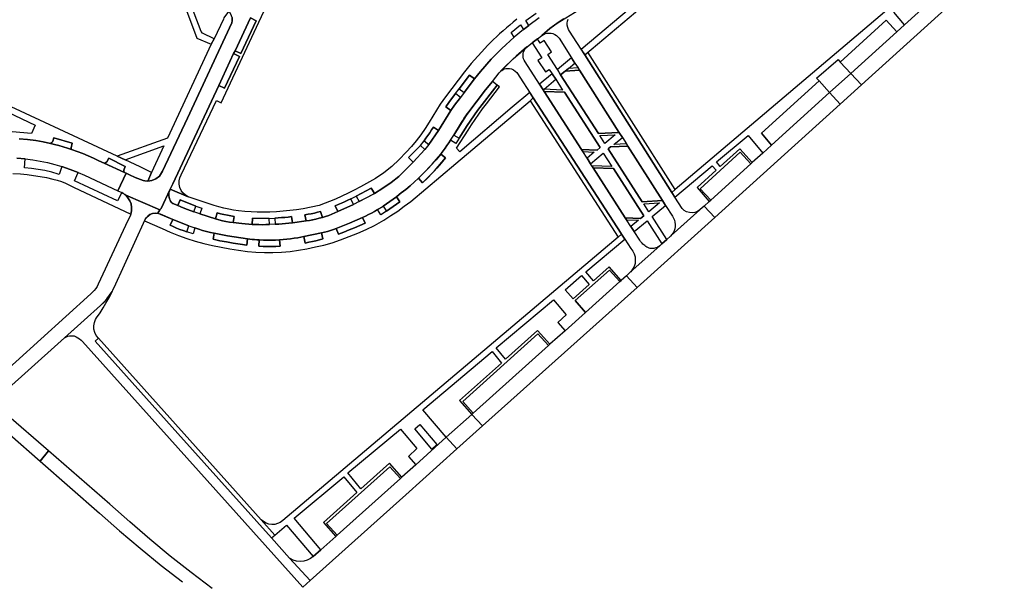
# Model space of a CAD drawing. Header units: metres. Extents: x 127325 to 135234, y 401140 to 409815.
# Tile 25 of 125: x 133811 to 134129, y 403531 to 403712. Entities that reach past the tile are written whole.
import ezdxf

# ---------------------------------------------------------------- set-up
doc = ezdxf.new("R2010")
doc.units = ezdxf.units.M
doc.layers.add('wegvakonderdelen', color=7, linetype='Continuous')

msp = doc.modelspace()

# ---------------------------------------------------------------- linework, layer by layer
at = {"layer": 'wegvakonderdelen'}
for points in [[(133885.3, 403712.87), (133887.17, 403711.99), (133882.22, 403701.4), (133880.34, 403702.28), (133879.89, 403701.32), (133881.8, 403700.4), (133876.98, 403690.16), (133875.08, 403691.05), (133860.17, 403659.18), (133859.96, 403658.74), (133859.39, 403657.48), (133865.19, 403655.03), (133864.28, 403655.55), (133863.5, 403656.25), (133862.89, 403657.1), (133862.47, 403658.06), (133862.27, 403659.09), (133862.29, 403660.13), (133862.52, 403661.15), (133862.97, 403662.1), (133874.3, 403686.18), (133875.83, 403685.46), (133901.1, 403739.52)], [(134116.52, 403736.99), (134022.71, 403657.34), (134021.64, 403656.43), (134022.61, 403654.9), (134034.71, 403665.06), (134035.98, 403663.61), (134029.79, 403658), (134033.73, 403653.53), (134034.2, 403653.89), (134030.83, 403657.63), (134043.79, 403669.47), (134047.22, 403665.67), (134047.61, 403666.09), (134043.65, 403670.54), (134037.25, 403664.82), (134036.08, 403666.28), (134046.34, 403674.86), (134051.09, 403669.16), (134053.86, 403671.76), (134050.59, 403675.61), (134069.28, 403692.49), (134069.28, 403692.49), (134068.4, 403693.42), (134075.4, 403699.43), (134076.11, 403698.6), (134090.93, 403712.19), (134094.41, 403708.4), (134096.88, 403710.66), (134093.41, 403714.72)], [(134129.18, 403739.85), (134096.88, 403710.66), (134094.41, 403708.4), (134079.49, 403694.89), (134082.97, 403691.19), (134117.92, 403722.9)], [(134010.55, 403718.02), (133992.35, 403702.67), (133993.45, 403700.94), (134011.91, 403716.43)], [(133978.77, 403712.88), (133975.38, 403710.42), (133974.42, 403709.68), (133973.65, 403709.09), (133970.61, 403706.62), (133966.64, 403702.95), (133963.23, 403699.5), (133959.73, 403695.59), (133957.77, 403693.14), (133954.46, 403688.8), (133953.27, 403687.19), (133951.3, 403684.62), (133950.19, 403682.98), (133946.21, 403676.51), (133943.05, 403671.9), (133941.78, 403670.35), (133937.95, 403666.26), (133937.81, 403666.13), (133935.63, 403663.8), (133933.29, 403661.63), (133930.81, 403659.61), (133928.2, 403657.78), (133925.47, 403656.12), (133923.05, 403654.78), (133920.46, 403653.45), (133918.69, 403652.57), (133913.58, 403650.22), (133912.61, 403649.8), (133911.63, 403649.39), (133910.64, 403649.02), (133909.64, 403648.67), (133908.64, 403648.34), (133907.58, 403648.06), (133906.52, 403647.81), (133905.45, 403647.57), (133904.38, 403647.37), (133903.31, 403647.19), (133898.88, 403646.59), (133897.78, 403646.46), (133896.68, 403646.34), (133895.57, 403646.24), (133894.46, 403646.17), (133893.36, 403646.11), (133891.44, 403646.02), (133890.32, 403646.01), (133889.2, 403646), (133888.08, 403646.02), (133886.96, 403646.05), (133885.84, 403646.1), (133882.49, 403646.34), (133879.75, 403646.66), (133878.58, 403646.82), (133877.42, 403647.02), (133876.27, 403647.26), (133875.13, 403647.54), (133873.99, 403647.85), (133868.99, 403649.47), (133866.98, 403650.15), (133864.96, 403650.94), (133863.56, 403651.49), (133861.87, 403652.15), (133860.54, 403652.71), (133860.22, 403652.86), (133859.93, 403653.05), (133859.68, 403653.3), (133859.47, 403653.58), (133859.31, 403653.89), (133859.12, 403654.36), (133858.99, 403654.86), (133858.92, 403655.37), (133858.91, 403655.88), (133858.95, 403656.39), (133859.39, 403657.48), (133856.47, 403651.26), (133856.27, 403650.98), (133855.99, 403650.8), (133855.34, 403649.67), (133860.21, 403647.68), (133865.39, 403645.6), (133867.35, 403644.93), (133868.59, 403644.53), (133869.84, 403644.16), (133871.1, 403643.83), (133872.36, 403643.52), (133873.64, 403643.24), (133875.78, 403642.79), (133877.93, 403642.39), (133880.09, 403642.02), (133882.25, 403641.7), (133884.42, 403641.43), (133885.17, 403641.32), (133885.92, 403641.23), (133886.68, 403641.15), (133887.43, 403641.09), (133888.19, 403641.05), (133889.5, 403641.01), (133890.82, 403640.99), (133892.14, 403640.99), (133893.46, 403641.01), (133894.78, 403641.06), (133895.95, 403641.15), (133897.13, 403641.27), (133898.3, 403641.42), (133899.46, 403641.59), (133900.62, 403641.78), (133902.65, 403642.15), (133908.3, 403643.34), (133909.28, 403643.57), (133910.25, 403643.83), (133911.22, 403644.12), (133912.17, 403644.45), (133913.11, 403644.81), (133917.41, 403646.5), (133921.57, 403648.3), (133922.56, 403648.76), (133923.54, 403649.26), (133924.5, 403649.77), (133925.46, 403650.31), (133926.39, 403650.88), (133928.21, 403652.03), (133932.54, 403655.05), (133932.69, 403655.16), (133934.13, 403656.27), (133935.55, 403657.41), (133936.94, 403658.59), (133938.3, 403659.79), (133939.64, 403661.03), (133941.17, 403662.52), (133942.66, 403664.04), (133944.11, 403665.59), (133945.53, 403667.18), (133946.91, 403668.8), (133947.05, 403668.97), (133947.66, 403669.84), (133948.27, 403670.71), (133948.87, 403671.58), (133949.46, 403672.46), (133950.04, 403673.35), (133951.12, 403675), (133953.61, 403679.03), (133954.04, 403679.75), (133954.49, 403680.46), (133954.96, 403681.16), (133955.45, 403681.85), (133955.96, 403682.52), (133961.37, 403689.66), (133961.37, 403689.66), (133963.59, 403692.32), (133965.74, 403695.12), (133970.28, 403699.62), (133974.9, 403703.64), (133976.45, 403704.83), (133978.17, 403706.15), (133979.57, 403707.22), (133982.21, 403709.42), (133984.54, 403711.15), (133991.51, 403715.53)], [(133879.37, 403713), (133879.45, 403711.93), (133879.27, 403711.24), (133864.96, 403680.43), (133856.91, 403663.29), (133855.86, 403661.73), (133854.73, 403660.87), (133853.45, 403660.26), (133852.13, 403660.05), (133851.21, 403660.13), (133850.63, 403660.33), (133848.08, 403661.22), (133846.16, 403662.11), (133845.08, 403662.62), (133842.47, 403656.97), (133843.74, 403656.38), (133844, 403656.23), (133844.26, 403656.07), (133844.5, 403655.89), (133844.74, 403655.71), (133844.97, 403655.51), (133855.99, 403650.8), (133856.27, 403650.98), (133856.47, 403651.26), (133859.39, 403657.48), (133859.96, 403658.74), (133860.17, 403659.18), (133875.08, 403691.05), (133879.89, 403701.32), (133879.89, 403701.32), (133880.34, 403702.28), (133885.3, 403712.87)], [(133971.5, 403712.43), (133970.36, 403711.52), (133969.24, 403710.59), (133968.13, 403709.65), (133967.03, 403708.7), (133965.94, 403707.72), (133964.95, 403706.81), (133963.97, 403705.88), (133963.01, 403704.93), (133962.06, 403703.98), (133961.12, 403703.01), (133956.72, 403698.16), (133954.52, 403695.47), (133948.42, 403687.4), (133946.73, 403684.99), (133943.17, 403679.18), (133941.85, 403677.11), (133940.45, 403675.1), (133938.96, 403673.16), (133937.4, 403671.27), (133935.75, 403669.46), (133933.47, 403667.08), (133931.04, 403664.86), (133928.46, 403662.82), (133925.74, 403660.97), (133922.9, 403659.31), (133920.92, 403658.22), (133918.92, 403657.18), (133916.9, 403656.18), (133914.85, 403655.22), (133912.79, 403654.3), (133907.61, 403652.22), (133902.36, 403651.1), (133900.22, 403650.8), (133898.07, 403650.55), (133895.91, 403650.34), (133893.75, 403650.18), (133891.59, 403650.06), (133889.57, 403650.02), (133887.54, 403650.05), (133885.52, 403650.13), (133883.5, 403650.27), (133881.49, 403650.47), (133879.88, 403650.72), (133878.29, 403651.01), (133876.7, 403651.35), (133875.12, 403651.73), (133873.55, 403652.15), (133865.19, 403655.03), (133859.39, 403657.48), (133858.95, 403656.39), (133858.91, 403655.88), (133858.92, 403655.37), (133858.99, 403654.86), (133859.12, 403654.36), (133859.31, 403653.89), (133859.47, 403653.58), (133859.68, 403653.3), (133859.93, 403653.05), (133860.22, 403652.86), (133860.54, 403652.71), (133861.87, 403652.15), (133862.64, 403654.01), (133867.64, 403652.04), (133869.64, 403651.37), (133868.99, 403649.47), (133873.99, 403647.85), (133874.55, 403649.78), (133875.66, 403649.53), (133876.76, 403649.29), (133877.87, 403649.07), (133878.98, 403648.85), (133880.1, 403648.65), (133879.75, 403646.66), (133882.49, 403646.34), (133885.84, 403646.1), (133885.98, 403648.09), (133891.35, 403648.05), (133893.22, 403648.13), (133894.31, 403648.19), (133895.4, 403648.27), (133896.49, 403648.36), (133897.57, 403648.47), (133898.66, 403648.59), (133898.88, 403646.59), (133903.31, 403647.19), (133902.96, 403649.18), (133903.98, 403649.36), (133905, 403649.56), (133906.01, 403649.77), (133907.01, 403650), (133908.02, 403650.25), (133908.64, 403648.34), (133909.65, 403648.67), (133910.64, 403649.02), (133911.63, 403649.4), (133912.61, 403649.8), (133913.58, 403650.22), (133912.73, 403652.08), (133913.75, 403652.53), (133914.77, 403652.98), (133915.78, 403653.44), (133916.79, 403653.92), (133917.79, 403654.4), (133919.51, 403655.27), (133924.43, 403657.84), (133924.86, 403657.12), (133925.47, 403656.12), (133928.2, 403657.78), (133930.81, 403659.61), (133933.29, 403661.63), (133935.63, 403663.8), (133937.81, 403666.13), (133937.95, 403666.26), (133936.47, 403667.68), (133940.3, 403671.66), (133941.48, 403673.12), (133942.11, 403673.99), (133942.72, 403674.87), (133943.33, 403675.76), (133943.92, 403676.66), (133944.5, 403677.56), (133946.21, 403676.51), (133950.19, 403682.98), (133948.55, 403684.12), (133949.53, 403685.53), (133951.69, 403688.39), (133952.87, 403689.99), (133956.17, 403694.35), (133957.77, 403693.14), (133959.73, 403695.59), (133963.23, 403699.5), (133966.64, 403702.95), (133970.61, 403706.62), (133969.62, 403708.2), (133972.67, 403710.65), (133973.65, 403709.09), (133975.38, 403710.42), (133974.38, 403712), (133977.79, 403714.46)], [(133986.65, 403712.59), (133985.14, 403711.57), (133983.66, 403710.52), (133982.21, 403709.42), (133979.57, 403707.22), (133979.57, 403707.22), (133980.1, 403707.56), (133980.69, 403707.8), (133981.31, 403707.95), (133981.94, 403708), (133982.57, 403707.94), (133983.18, 403707.79), (133983.76, 403707.54), (133984.29, 403707.21), (133984.76, 403706.79), (133985.16, 403706.3), (133989.19, 403699.99), (133990.3, 403698.25), (133991.29, 403696.69), (133991.73, 403696), (134004.52, 403675.92), (134005.65, 403674.16), (134006.95, 403672.11), (134007.39, 403671.43), (134018.61, 403653.83), (134019.63, 403652.23), (134021.84, 403648.76), (134022.21, 403648.15), (134022.48, 403647.49), (134022.65, 403646.81), (134022.73, 403646.1), (134022.71, 403645.4), (134022.59, 403644.7), (134022.38, 403644.03), (134022.07, 403643.39), (134021.67, 403642.81), (134021.2, 403642.28), (134021.43, 403642.49), (134030.74, 403650.82), (134029.98, 403650.3), (134029.12, 403649.96), (134028.22, 403649.82), (134027.3, 403649.89), (134026.42, 403650.16), (134025.63, 403650.63), (134024.95, 403651.26), (134022.61, 403654.9), (134021.64, 403656.43), (133993.45, 403700.94), (133988.57, 403708.6), (133988.21, 403709.19), (133987.96, 403709.83), (133987.82, 403710.51), (133987.8, 403711.2), (133987.89, 403711.88), (133988.08, 403712.51)], [(133810.49, 403673.76), (133813.22, 403673.53), (133815.93, 403673.2), (133818.28, 403672.78), (133820.6, 403672.29), (133821.05, 403672.54), (133821.26, 403672.75), (133821.45, 403673.06), (133821.7, 403674.11), (133827.7, 403672.36), (133827.34, 403670.88), (133827.36, 403670.65), (133827.45, 403670.36), (133829.26, 403669.72), (133831.06, 403669.03), (133832.83, 403668.3), (133834.59, 403667.52), (133836.32, 403666.69), (133838.04, 403665.89), (133838.6, 403666.12), (133838.86, 403666.31), (133839.53, 403667.48), (133844.82, 403664.81), (133844.32, 403663.58), (133844.34, 403663.34), (133844.62, 403662.83), (133845.08, 403662.62), (133846.16, 403662.11), (133848.08, 403661.22), (133850.63, 403660.33), (133851.21, 403660.13), (133852.13, 403660.05), (133853.3, 403662.86), (133849.65, 403664.71), (133844.76, 403666.98), (133842.23, 403668.15), (133799.97, 403687.75)], [(133799.95, 403685.59), (133815.72, 403678.21), (133814.47, 403675.51), (133808.23, 403675.98)], [(133809.77, 403667.55), (133812.51, 403667.3), (133814.91, 403666.97), (133817.3, 403666.56), (133819.68, 403666.06), (133822.03, 403665.46), (133824.36, 403664.78), (133826.98, 403663.9), (133829.56, 403662.91), (133831.64, 403662.01), (133842.47, 403656.97), (133845.08, 403662.62), (133844.62, 403662.83), (133838.04, 403665.89), (133836.32, 403666.69), (133834.59, 403667.52), (133832.83, 403668.3), (133831.06, 403669.03), (133829.26, 403669.72), (133827.45, 403670.36), (133826.1, 403670.8), (133824.74, 403671.21), (133823.37, 403671.6), (133821.99, 403671.96), (133820.6, 403672.29), (133818.28, 403672.78), (133815.93, 403673.2), (133813.22, 403673.53), (133810.49, 403673.76)], [(133808.44, 403662.59), (133810.98, 403662.46), (133813.08, 403662.24), (133815.17, 403661.96), (133817.26, 403661.62), (133819.33, 403661.22), (133821.39, 403660.76), (133822.79, 403660.4), (133824.17, 403659.96), (133825.51, 403659.44), (133826.82, 403658.83), (133828.1, 403658.15), (133846.68, 403649.39), (133846.89, 403650.49), (133846.9, 403651.6), (133846.7, 403652.7), (133846.3, 403653.74), (133845.72, 403654.68), (133844.97, 403655.51), (133844.74, 403655.71), (133844.5, 403655.89), (133844.26, 403656.07), (133844, 403656.23), (133843.74, 403656.38), (133842.35, 403653.66), (133828.44, 403660.2), (133829.56, 403662.91), (133826.98, 403663.9), (133824.36, 403664.78), (133823.44, 403662.22), (133823.18, 403662.3), (133821.04, 403662.94), (133818.87, 403663.48), (133816.68, 403663.9), (133814.47, 403664.21), (133812.24, 403664.41), (133812.51, 403667.3), (133812.51, 403667.3), (133809.77, 403667.55)], [(133805.98, 403592.14), (133831.58, 403615.16), (133836.84, 403619.89), (133837.9, 403620.9), (133838.87, 403621.98), (133839.76, 403623.15), (133840.55, 403624.37), (133841.25, 403625.66), (133851.29, 403647.68), (133851.71, 403648.33), (133852.54, 403649.09), (133853.23, 403649.46), (133854.18, 403649.7), (133855.34, 403649.67), (133855.99, 403650.8), (133844.97, 403655.51), (133844.97, 403655.51), (133845.72, 403654.68), (133846.3, 403653.74), (133846.7, 403652.7), (133846.9, 403651.6), (133846.89, 403650.49), (133846.68, 403649.39), (133846.45, 403648.76), (133845.7, 403647.39), (133836.12, 403626.74), (133835.73, 403626.04), (133835.29, 403625.38), (133834.79, 403624.75), (133834.25, 403624.16), (133833.66, 403623.62), (133801.24, 403594.35)], [(133807.49, 403578.1), (133817.27, 403569.53), (133820.03, 403572.79), (133806.35, 403584.65)], [(133872.99, 403528.28), (133866.14, 403533.46), (133859.4, 403538.78), (133852.77, 403544.25), (133846.27, 403549.85), (133839.88, 403555.59), (133820.03, 403572.79), (133820.03, 403572.79), (133817.27, 403569.53), (133836.45, 403552.72), (133843, 403546.94), (133849.67, 403541.3), (133856.45, 403535.79), (133863.34, 403530.42)]]:
    msp.add_lwpolyline(points, dxfattribs=at)
for points in [[(133868.38, 403721.32), (133866.64, 403722.67), (133863.34, 403718.87), (133868.01, 403706.33), (133872.62, 403704.43), (133873.64, 403706.11), (133869.82, 403707.92), (133869.41, 403708.47), (133865.76, 403718.09), (133865.96, 403718.58), (133868.38, 403721.32)], [(133864.96, 403680.43), (133879.27, 403711.24), (133879.45, 403711.93), (133879.37, 403713), (133879.29, 403713.23), (133879.07, 403713.91), (133878.64, 403714.67), (133878.26, 403715), (133876.76, 403712.87), (133876.66, 403712.49), (133873.64, 403706.11), (133872.62, 403704.43), (133858.48, 403673.95), (133842.23, 403668.15), (133844.76, 403666.98), (133857.36, 403671.53), (133853.3, 403662.86), (133852.13, 403660.05), (133853.45, 403660.26), (133854.73, 403660.87), (133855.86, 403661.73), (133856.91, 403663.29), (133864.96, 403680.43)], [(133885.3, 403712.87), (133880.34, 403702.28), (133882.22, 403701.4), (133887.17, 403711.99), (133885.3, 403712.87)], [(134094.41, 403708.4), (134090.93, 403712.19), (134076.11, 403698.6), (134079.49, 403694.89), (134094.41, 403708.4)], [(133978.17, 403706.15), (133976.45, 403704.83), (133979.6, 403699.92), (133978.32, 403699.14), (133980.73, 403695.4), (133982, 403696.21), (133982.91, 403694.81), (133984.07, 403693.03), (133986.31, 403689.56), (133980.3, 403689.86), (133980.02, 403689.62), (133980.33, 403689.13), (133986.89, 403688.84), (133998.45, 403670.92), (133997.49, 403670.12), (133992.38, 403670.35), (133992.86, 403669.62), (133996.52, 403669.45), (133994.2, 403667.52), (133995.36, 403665.72), (133999.46, 403669.16), (134002.25, 403664.82), (133995.77, 403665.08), (133996.2, 403664.42), (134002.77, 403664.13), (134012.59, 403648.89), (134011.54, 403648.03), (134006.57, 403648.26), (134007, 403647.59), (134010.81, 403647.43), (134008.38, 403645.44), (134009.44, 403643.79), (134013.61, 403647.26), (134018.37, 403639.76), (134020, 403641.22), (134015.24, 403648.62), (134019.63, 403652.23), (134018.61, 403653.83), (134012.02, 403653.41), (134001.04, 403670.49), (134001.77, 403671.14), (134007.39, 403671.43), (134006.95, 403672.11), (134002.86, 403671.9), (134005.65, 403674.16), (134004.52, 403675.92), (134004.43, 403675.87), (133997.86, 403675.45), (133985.58, 403694.43), (133984.61, 403696.17), (133981.49, 403701.07), (133982.68, 403701.9), (133980.33, 403705.56), (133979.06, 403704.74), (133978.17, 403706.15)], [(133974.19, 403698.7), (133973.91, 403699.18), (133973.7, 403699.69), (133973.58, 403700.23), (133973.53, 403700.79), (133973.58, 403701.34), (133973.68, 403701.8), (133973.84, 403702.25), (133974.06, 403702.68), (133974.33, 403703.07), (133974.65, 403703.42), (133974.77, 403703.53), (133972.98, 403702.03), (133971.23, 403700.49), (133969.51, 403698.9), (133967.83, 403697.28), (133966.2, 403695.61), (133966.59, 403695.92), (133967.03, 403696.18), (133967.49, 403696.37), (133967.98, 403696.49), (133968.48, 403696.55), (133969.15, 403696.52), (133969.81, 403696.37), (133970.43, 403696.1), (133970.99, 403695.71), (133971.47, 403695.24), (133976.83, 403687), (134005.25, 403643.12), (134005.37, 403642.93), (134006.41, 403641.32), (134008.36, 403638.31), (134008.98, 403637.48), (134009.45, 403636.56), (134009.73, 403635.56), (134009.82, 403634.53), (134009.72, 403633.49), (134009.43, 403632.5), (134008.96, 403631.58), (134008.33, 403630.75), (134008.18, 403630.61), (134017.73, 403639.18), (134017.45, 403638.97), (134017.15, 403638.78), (134016.84, 403638.62), (134016.51, 403638.49), (134016.17, 403638.39), (134015.8, 403638.31), (134015.41, 403638.28), (134015.02, 403638.28), (134014.64, 403638.32), (134014.26, 403638.4), (134013.9, 403638.57), (134013.55, 403638.76), (134013.21, 403638.97), (134012.88, 403639.21), (134012.57, 403639.46), (134012.27, 403639.72), (134012, 403640), (134011.74, 403640.3), (134011.49, 403640.61), (134011.27, 403640.94), (134009.44, 403643.79), (134008.38, 403645.44), (134007, 403647.59), (134006.57, 403648.26), (133996.2, 403664.42), (133995.77, 403665.08), (133995.36, 403665.72), (133994.2, 403667.52), (133992.86, 403669.62), (133992.38, 403670.35), (133980.33, 403689.13), (133980.02, 403689.62), (133978.88, 403691.4), (133974.19, 403698.7)], [(133993.45, 403700.94), (134021.64, 403656.43), (134022.71, 403657.34), (133994.5, 403701.82), (133993.45, 403700.94)], [(133879.89, 403701.32), (133875.08, 403691.05), (133876.98, 403690.16), (133881.8, 403700.4), (133879.89, 403701.32)], [(133990.3, 403698.25), (133989.19, 403699.99), (133984.61, 403696.17), (133985.58, 403694.43), (133987.12, 403695.7), (133988.23, 403696.55), (133990.3, 403698.25)], [(133991.73, 403696), (133987.12, 403695.7), (133985.58, 403694.43), (133997.86, 403675.45), (134004.43, 403675.87), (134004.52, 403675.92), (133991.73, 403696)], [(133991.29, 403696.69), (133988.23, 403696.55), (133987.12, 403695.7), (133991.73, 403696), (133991.29, 403696.69)], [(133963.59, 403692.32), (133961.37, 403689.66), (133955.34, 403681.69), (133954.3, 403680.17), (133951.12, 403675), (133952.84, 403673.97), (133955.48, 403678.12), (133958.81, 403682.93), (133965.13, 403691.16), (133963.59, 403692.32)], [(133957.77, 403693.14), (133956.17, 403694.35), (133952.87, 403689.99), (133954.46, 403688.8), (133957.77, 403693.14)], [(133984.07, 403693.03), (133982.91, 403694.81), (133978.88, 403691.4), (133980.02, 403689.62), (133980.3, 403689.86), (133984.07, 403693.03)], [(134072.68, 403688.72), (134069.28, 403692.49), (134050.59, 403675.61), (134053.86, 403671.76), (134072.68, 403688.72)], [(134082.97, 403691.19), (134079.49, 403694.89), (134072.68, 403688.72), (134076.13, 403684.99), (134082.97, 403691.19)], [(133911.72, 403640.09), (133914.51, 403641.08), (133917.28, 403642.13), (133920.02, 403643.25), (133922.73, 403644.44), (133925.41, 403645.7), (133926.26, 403646.14), (133928.52, 403647.5), (133930.75, 403648.93), (133932.95, 403650.4), (133935.1, 403651.94), (133937.21, 403653.53), (133951.75, 403665.74), (133975.79, 403686.11), (133976.83, 403687), (133975.7, 403688.73), (133969.97, 403684.01), (133953.02, 403669.61), (133951.99, 403670.8), (133955.72, 403676.61), (133956.84, 403678.35), (133958, 403680.07), (133959.2, 403681.76), (133960.43, 403683.42), (133961.7, 403685.06), (133965.94, 403690.55), (133965.13, 403691.16), (133958.81, 403682.93), (133955.48, 403678.12), (133952.84, 403673.97), (133951.74, 403672.24), (133950.04, 403673.35), (133949.46, 403672.46), (133948.87, 403671.58), (133948.27, 403670.71), (133947.66, 403669.84), (133947.05, 403668.97), (133946.91, 403668.8), (133948.47, 403667.57), (133947.06, 403665.89), (133945.61, 403664.25), (133944.11, 403662.64), (133942.58, 403661.08), (133941, 403659.56), (133939.64, 403661.03), (133938.3, 403659.79), (133936.94, 403658.59), (133935.55, 403657.41), (133934.13, 403656.27), (133932.69, 403655.16), (133932.54, 403655.05), (133933.7, 403653.4), (133931.47, 403651.83), (133929.37, 403650.39), (133927.48, 403649.19), (133926.39, 403650.88), (133925.46, 403650.31), (133924.5, 403649.77), (133923.54, 403649.26), (133922.56, 403648.76), (133921.57, 403648.3), (133922.39, 403646.47), (133920.7, 403645.72), (133919, 403644.99), (133917.29, 403644.29), (133915.58, 403643.6), (133913.85, 403642.93), (133913.11, 403644.81), (133912.17, 403644.45), (133911.22, 403644.12), (133910.25, 403643.83), (133909.28, 403643.57), (133908.3, 403643.34), (133908.75, 403641.37), (133907.62, 403641.08), (133906.49, 403640.8), (133905.35, 403640.54), (133904.21, 403640.3), (133903.06, 403640.07), (133902.65, 403642.15), (133900.62, 403641.78), (133899.46, 403641.59), (133898.3, 403641.42), (133897.13, 403641.27), (133895.95, 403641.15), (133894.78, 403641.06), (133894.9, 403639.04), (133893.53, 403638.99), (133892.16, 403638.96), (133890.8, 403638.96), (133889.43, 403638.99), (133888.06, 403639.05), (133888.19, 403641.05), (133887.43, 403641.09), (133886.68, 403641.15), (133885.92, 403641.23), (133885.17, 403641.32), (133884.42, 403641.43), (133884.17, 403639.41), (133881.98, 403639.71), (133879.78, 403640.04), (133877.59, 403640.41), (133875.41, 403640.82), (133873.24, 403641.27), (133873.64, 403643.24), (133872.36, 403643.52), (133871.1, 403643.83), (133869.84, 403644.16), (133868.59, 403644.53), (133867.35, 403644.93), (133866.78, 403642.99), (133864.7, 403643.72), (133863.61, 403644.09), (133862.52, 403644.49), (133861.44, 403644.92), (133860.38, 403645.37), (133859.33, 403645.85), (133860.21, 403647.68), (133856.25, 403649.38), (133855.41, 403649.66), (133854.53, 403649.73), (133853.65, 403649.6), (133852.83, 403649.27), (133852.11, 403648.75), (133851.53, 403648.08), (133851.11, 403647.29), (133856.77, 403644.75), (133859.39, 403643.6), (133862.04, 403642.53), (133864.73, 403641.55), (133867.46, 403640.67), (133870.2, 403639.88), (133873.01, 403639.24), (133875.82, 403638.67), (133878.65, 403638.17), (133881.5, 403637.74), (133884.35, 403637.37), (133887.09, 403637.1), (133889.85, 403636.96), (133892.62, 403636.95), (133895.38, 403637.08), (133898.13, 403637.34), (133900.87, 403637.75), (133903.61, 403638.23), (133906.33, 403638.78), (133909.03, 403639.4), (133911.72, 403640.09)], [(133980.33, 403689.13), (133992.38, 403670.35), (133997.49, 403670.12), (133998.45, 403670.92), (133986.89, 403688.84), (133980.33, 403689.13)], [(133953.27, 403687.19), (133951.69, 403688.39), (133949.53, 403685.53), (133948.55, 403684.12), (133950.19, 403682.98), (133951.3, 403684.62), (133953.27, 403687.19)], [(133976.83, 403687), (133975.79, 403686.11), (134004.24, 403641.98), (134005.37, 403642.93), (134005.25, 403643.12), (133976.83, 403687)], [(134076.13, 403684.99), (134072.68, 403688.72), (134053.86, 403671.76), (134051.09, 403669.16), (134047.61, 403666.09), (134047.22, 403665.67), (134034.2, 403653.89), (134033.73, 403653.53), (134032.07, 403652.03), (134032.07, 403652.03), (134035.57, 403648.27), (134076.13, 403684.99)], [(133946.21, 403676.51), (133944.5, 403677.56), (133943.92, 403676.66), (133943.33, 403675.76), (133942.72, 403674.87), (133942.11, 403673.99), (133941.48, 403673.12), (133943.05, 403671.9), (133946.21, 403676.51)], [(133820.6, 403672.29), (133821.99, 403671.96), (133823.37, 403671.6), (133824.74, 403671.21), (133826.1, 403670.8), (133827.45, 403670.36), (133827.36, 403670.65), (133827.34, 403670.88), (133827.7, 403672.36), (133821.7, 403674.11), (133821.45, 403673.06), (133821.26, 403672.75), (133821.05, 403672.54), (133820.6, 403672.29)], [(133999.98, 403672.29), (133998.36, 403674.8), (134003.35, 403675.09), (133999.98, 403672.29)], [(133941.78, 403670.35), (133940.3, 403671.66), (133936.47, 403667.68), (133937.95, 403666.26), (133941.78, 403670.35)], [(134007.39, 403671.43), (134001.77, 403671.14), (134001.04, 403670.49), (134012.02, 403653.41), (134018.61, 403653.83), (134007.39, 403671.43)], [(133838.04, 403665.89), (133844.62, 403662.83), (133844.34, 403663.34), (133844.32, 403663.58), (133844.82, 403664.81), (133839.53, 403667.48), (133838.86, 403666.31), (133838.6, 403666.12), (133838.04, 403665.89)], [(133946.91, 403668.8), (133945.38, 403667.01), (133941.63, 403662.98), (133939.64, 403661.03), (133941, 403659.56), (133944.87, 403663.44), (133948.47, 403667.57), (133946.91, 403668.8)], [(134047.22, 403665.67), (134043.79, 403669.47), (134030.83, 403657.63), (134034.2, 403653.89), (134047.22, 403665.67)], [(133996.2, 403664.42), (134006.57, 403648.26), (134011.54, 403648.03), (134012.59, 403648.89), (134002.77, 403664.13), (133996.2, 403664.42)], [(133925.47, 403656.12), (133924.86, 403657.12), (133924.43, 403657.84), (133919.51, 403655.27), (133920.46, 403653.45), (133925.47, 403656.12)], [(133867.64, 403652.04), (133862.64, 403654.01), (133861.87, 403652.15), (133863.56, 403651.49), (133864.96, 403650.94), (133866.98, 403650.15), (133867.64, 403652.04)], [(133918.69, 403652.57), (133917.79, 403654.4), (133916.79, 403653.92), (133915.78, 403653.44), (133914.77, 403652.98), (133913.75, 403652.53), (133912.73, 403652.08), (133913.58, 403650.22), (133918.69, 403652.57)], [(133933.7, 403653.4), (133932.54, 403655.05), (133928.21, 403652.03), (133929.37, 403650.39), (133933.7, 403653.4)], [(134035.57, 403648.27), (134032.07, 403652.03), (134030.81, 403650.89), (134021.43, 403642.49), (134021.2, 403642.28), (134020, 403641.22), (134018.37, 403639.76), (134017.73, 403639.18), (134008.18, 403630.61), (134006.93, 403629.46), (134010.41, 403625.7), (134035.57, 403648.27)], [(134012.59, 403652.77), (134017.69, 403653.08), (134014.18, 403650.2), (134012.59, 403652.77)], [(133865.39, 403645.6), (133860.21, 403647.68), (133859.33, 403645.85), (133860.38, 403645.37), (133861.44, 403644.92), (133862.52, 403644.49), (133863.61, 403644.09), (133864.7, 403643.72), (133865.39, 403645.6)], [(133879.75, 403646.66), (133880.1, 403648.65), (133878.98, 403648.85), (133877.87, 403649.07), (133876.76, 403649.29), (133875.66, 403649.53), (133874.55, 403649.78), (133873.99, 403647.85), (133875.13, 403647.54), (133876.27, 403647.26), (133877.42, 403647.02), (133878.58, 403646.82), (133879.75, 403646.66)], [(133891.35, 403648.05), (133885.98, 403648.09), (133885.84, 403646.1), (133886.96, 403646.05), (133888.08, 403646.02), (133889.2, 403646), (133890.32, 403646.01), (133891.44, 403646.02), (133891.35, 403648.05)], [(133898.88, 403646.59), (133898.66, 403648.59), (133897.57, 403648.47), (133896.49, 403648.36), (133895.4, 403648.27), (133894.31, 403648.19), (133893.22, 403648.13), (133893.36, 403646.11), (133894.46, 403646.17), (133895.57, 403646.24), (133896.68, 403646.34), (133897.78, 403646.46), (133898.88, 403646.59)], [(133908.02, 403650.25), (133907.01, 403650), (133906.01, 403649.77), (133905, 403649.56), (133903.98, 403649.36), (133902.96, 403649.18), (133903.31, 403647.19), (133904.38, 403647.37), (133905.46, 403647.58), (133906.52, 403647.81), (133907.59, 403648.06), (133908.64, 403648.34), (133908.02, 403650.25)], [(133922.39, 403646.47), (133921.57, 403648.3), (133917.41, 403646.5), (133913.11, 403644.81), (133913.85, 403642.93), (133915.58, 403643.6), (133917.29, 403644.29), (133919, 403644.99), (133920.7, 403645.72), (133922.39, 403646.47)], [(133873.64, 403643.24), (133873.24, 403641.27), (133875.41, 403640.82), (133877.59, 403640.41), (133879.78, 403640.04), (133881.98, 403639.71), (133884.17, 403639.41), (133884.42, 403641.43), (133882.25, 403641.7), (133880.09, 403642.02), (133877.93, 403642.39), (133875.78, 403642.79), (133873.64, 403643.24)], [(133912.91, 403545.18), (133913.35, 403545.55), (133909.95, 403549.32), (133930.38, 403567.64), (133933.83, 403563.85), (133934.26, 403564.32), (133930.26, 403568.8), (133921.05, 403560.58), (133916.86, 403565.68), (133933.86, 403579.87), (133939.17, 403573.55), (133936.42, 403571.01), (133938.81, 403568.34), (133948.64, 403577.21), (133941.13, 403586.15), (133963.49, 403604.94), (133966.55, 403601.22), (133952.95, 403589.1), (133956.95, 403584.61), (133957.38, 403585.01), (133954, 403588.77), (133978.34, 403610.64), (133981.74, 403606.91), (133982.18, 403607.31), (133978.18, 403611.73), (133967.83, 403602.5), (133964.8, 403606.18), (133983.36, 403621.72), (133987.48, 403616.85), (133984.72, 403614.36), (133987.11, 403611.66), (133993.74, 403617.62), (133990.36, 403621.43), (134001.48, 403631.33), (134004.86, 403627.58), (134005.29, 403627.96), (134001.37, 403632.38), (133996.27, 403627.86), (133993.86, 403630.7), (134006.41, 403641.32), (134005.37, 403642.93), (134004.24, 403641.98), (133895.77, 403550.28), (133894.99, 403549.7), (133894.12, 403549.28), (133893.19, 403549.04), (133892.22, 403548.98), (133891.27, 403549.12), (133890.36, 403549.43), (133889.52, 403549.93), (133888.8, 403550.57), (133893.22, 403545.58), (133897, 403548.81), (133905.64, 403538.69), (133908.11, 403540.83), (133899.52, 403551.02), (133915.51, 403564.41), (133919.76, 403559.36), (133908.92, 403549.62), (133912.91, 403545.18)], [(133908.3, 403643.34), (133902.65, 403642.15), (133903.06, 403640.07), (133904.21, 403640.3), (133905.35, 403640.54), (133906.49, 403640.8), (133907.62, 403641.08), (133908.75, 403641.37), (133908.3, 403643.34)], [(133894.78, 403641.06), (133893.46, 403641.01), (133892.14, 403640.99), (133890.82, 403640.99), (133889.5, 403641.01), (133888.19, 403641.05), (133888.06, 403639.05), (133889.43, 403638.99), (133890.8, 403638.96), (133892.16, 403638.96), (133893.53, 403638.99), (133894.9, 403639.04), (133894.78, 403641.06)], [(134010.41, 403625.7), (134006.93, 403629.46), (134005.29, 403627.96), (134004.86, 403627.58), (133993.74, 403617.62), (133987.11, 403611.66), (133982.18, 403607.31), (133981.74, 403606.91), (133957.38, 403585.01), (133956.95, 403584.61), (133960.36, 403580.91), (134010.41, 403625.7)], [(133992.44, 403629.57), (133994.9, 403626.63), (133989.67, 403621.97), (133987.12, 403624.92), (133992.44, 403629.57)], [(134004.86, 403627.58), (134001.48, 403631.33), (133990.36, 403621.43), (133993.74, 403617.62), (134004.86, 403627.58)], [(133835.54, 403615.82), (133836.67, 403617.53), (133837.65, 403619.08), (133838.59, 403620.66), (133839.49, 403622.26), (133840.36, 403623.89), (133841.18, 403625.53), (133840.49, 403624.27), (133839.71, 403623.07), (133838.84, 403621.94), (133837.88, 403620.87), (133836.84, 403619.89), (133831.58, 403615.16), (133825.13, 403609.36), (133825.8, 403609.74), (133826.28, 403609.91), (133826.78, 403610.03), (133827.28, 403610.08), (133827.79, 403610.07), (133828.29, 403610), (133828.91, 403609.75), (133829.51, 403609.44), (133830.06, 403609.07), (133830.57, 403608.64), (133831.04, 403608.16), (133902.24, 403528.79), (133904.61, 403530.91), (133898, 403538.14), (133892.15, 403544.66), (133861.82, 403578.49), (133835.05, 403608.31), (133836.13, 403609.3), (133835.45, 403610.15), (133834.97, 403611.13), (133834.7, 403612.19), (133834.66, 403613.28), (133834.85, 403614.36), (133835.26, 403615.37), (133835.54, 403615.82)], [(133981.74, 403606.91), (133978.34, 403610.64), (133954, 403588.77), (133957.38, 403585.01), (133981.74, 403606.91)], [(133892.15, 403544.66), (133893.22, 403545.58), (133888.8, 403550.57), (133836.13, 403609.3), (133835.05, 403608.31), (133861.82, 403578.49), (133892.15, 403544.66)], [(133960.36, 403580.91), (133956.95, 403584.61), (133948.64, 403577.21), (133952.09, 403573.49), (133960.36, 403580.91)], [(133945.62, 403574.9), (133943.98, 403573.43), (133938.52, 403579.93), (133940.08, 403581.36), (133945.62, 403574.9)], [(133952.09, 403573.49), (133948.64, 403577.21), (133938.81, 403568.34), (133934.26, 403564.32), (133933.83, 403563.85), (133913.35, 403545.55), (133912.91, 403545.18), (133908.11, 403540.83), (133905.64, 403538.69), (133904.73, 403537.98), (133903.69, 403537.45), (133902.58, 403537.13), (133901.42, 403537.03), (133900.27, 403537.15), (133899.16, 403537.5), (133898.14, 403538.05), (133898, 403538.14), (133904.61, 403530.91), (133935.63, 403558.65), (133952.09, 403573.49)], [(133933.83, 403563.85), (133930.38, 403567.64), (133909.95, 403549.32), (133913.35, 403545.55), (133933.83, 403563.85)]]:
    msp.add_lwpolyline(points, close=True, dxfattribs=at)

doc.saveas('drawing.dxf')
